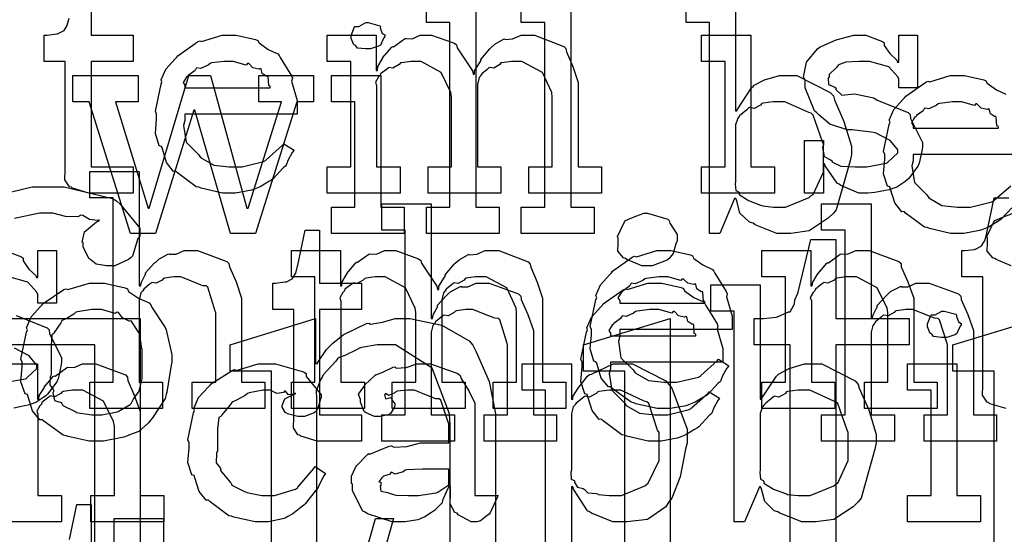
# Model space of a CAD drawing. Extents: x 0 to 8.5, y 0 to 11.
# Tile 122 of 256: x 2.774 to 3.293, y 4.816 to 5.087. Entities that reach past the tile are written whole.
import ezdxf

# ---------------------------------------------------------------- set-up
doc = ezdxf.new("R2010")
doc.units = 0
doc.layers.get('0').update_dxf_attribs({"linetype": 'CONTINUOUS'})

msp = doc.modelspace()

# ---------------------------------------------------------------- linework, layer by layer
at = {"color": 0}
for points in [[(2.81158, 5.10704), (2.81158, 5.07926), (2.83371, 5.07926), (2.83371, 5.06538), (2.81158, 5.06538), (2.81158, 5.00982), (2.83371, 5.00982), (2.83371, 4.99593), (2.83274, 4.99593), (2.83051, 4.99593), (2.82981, 4.99593), (2.82856, 4.99593), (2.82574, 4.99593), (2.82482, 4.99593), (2.8234, 4.99593), (2.82021, 4.99593), (2.81917, 4.99593), (2.81771, 4.99593), (2.8144, 4.99593), (2.81332, 4.99593), (2.81332, 4.99593), (2.81028, 4.99593), (2.80171, 4.99849), (2.80117, 4.99897), (2.80012, 4.99924), (2.79775, 5.00293), (2.7979, 5.00814), (2.7979, 5.00982), (2.7979, 5.06538), (2.78683, 5.06538), (2.78683, 5.07926), (2.78836, 5.07926), (2.78836, 5.07926), (2.79346, 5.07981), (2.79378, 5.07992), (2.79411, 5.07997), (2.79704, 5.08149), (2.79725, 5.08165), (2.79725, 5.08165), (2.79889, 5.08421), (2.79899, 5.08447), (2.79899, 5.08447), (2.79997, 5.08822)], [(3.15142, 5.09967), (3.15142, 5.03933), (3.15207, 5.03933), (3.15229, 5.03988), (3.15994, 5.05149), (3.16097, 5.05236), (3.16103, 5.05263), (3.16672, 5.05556), (3.17475, 5.058), (3.17746, 5.058), (3.18386, 5.058), (3.20144, 5.04899), (3.20307, 5.04715), (3.20361, 5.04514), (3.20865, 5.03375), (3.21263, 5.02072), (3.21263, 5.01633), (3.21192, 5.01297), (3.20464, 4.98714), (3.20307, 4.98529), (3.20042, 4.98264), (3.19032, 4.97601), (3.18067, 4.97467), (3.17746, 4.97467), (3.17746, 4.97467), (3.17329, 4.97467), (3.16178, 4.97922), (3.16075, 4.98008), (3.15881, 4.98053), (3.15381, 4.9854), (3.15207, 4.99186), (3.15164, 4.99311), (3.15099, 4.99311), (3.14318, 4.97467), (3.13775, 4.97467), (3.13775, 5.08578), (3.12537, 5.08578), (3.12537, 5.09967)], [(3.29715, 4.98807), (3.29167, 4.98215), (3.29096, 4.98161), (3.28944, 4.98068), (3.28489, 4.97797), (3.28228, 4.97694), (3.28142, 4.97661), (3.28022, 4.97613), (3.27181, 4.97467), (3.26904, 4.97467), (3.26904, 4.97467), (3.26492, 4.97467), (3.25375, 4.97721), (3.25256, 4.97771), (3.25114, 4.97797), (3.24121, 4.98529), (3.2404, 4.98617), (3.23921, 4.98611), (3.23546, 4.99072), (3.23324, 4.99794), (3.23281, 4.99918), (3.23156, 4.99957), (3.22954, 5.00608), (3.23019, 5.01378), (3.23019, 5.01633), (3.22954, 5.0179), (3.23253, 5.03201), (3.23301, 5.03326), (3.23258, 5.03429), (3.23503, 5.03993), (3.23996, 5.04542), (3.24083, 5.04628), (3.24132, 5.04704), (3.25179, 5.05447), (3.25299, 5.05496), (3.25396, 5.05458), (3.26476, 5.058), (3.26839, 5.058), (3.27219, 5.058), (3.28244, 5.05567), (3.28358, 5.05518), (3.28424, 5.05382), (3.28907, 5.0504), (3.29411, 5.04801)], [(3.30442, 5.01633), (3.24517, 5.01633), (3.24517, 5.01286), (3.24447, 5.01025), (3.24582, 5.00146), (3.25114, 4.99615), (3.25233, 4.99507), (3.25336, 4.99343), (3.26036, 4.98936), (3.2685, 4.98856), (3.27121, 4.98856), (3.27533, 4.98856), (3.28668, 4.99126), (3.28771, 4.99181), (3.28792, 4.99214), (3.29665, 4.99983)], [(2.75776, 4.99371), (2.78054, 4.99924), (2.78819, 4.99924), (2.79736, 4.99924), (2.82281, 4.99311), (2.82488, 4.99186), (2.82688, 4.99013), (2.83724, 4.97743), (2.83724, 4.97319), (2.83615, 4.9719), (2.83344, 4.96268), (2.83268, 4.96192), (2.83128, 4.96083), (2.824, 4.95757), (2.82161, 4.95757), (2.81972, 4.95757), (2.81418, 4.95844), (2.81164, 4.9605), (2.81099, 4.96104), (2.81033, 4.96137), (2.80729, 4.96767), (2.80729, 4.96972), (2.80686, 4.97), (2.80811, 4.97553), (2.81435, 4.98079), (2.81575, 4.98122), (2.81575, 4.98188), (2.81483, 4.98139), (2.81076, 4.98193), (2.80713, 4.98415), (2.80621, 4.98426), (2.80453, 4.9834), (2.79801, 4.98351), (2.79129, 4.98535), (2.78907, 4.98535), (2.78424, 4.98535), (2.77115, 4.98247)], [(3.29428, 4.88232), (3.28569, 4.88488), (3.28515, 4.88536), (3.28413, 4.88564), (3.28174, 4.88932), (3.2819, 4.89453), (3.2819, 4.89621), (3.2819, 4.95176), (3.27083, 4.95176), (3.27083, 4.96565), (3.27235, 4.96565), (3.27235, 4.96565), (3.27746, 4.96619), (3.27778, 4.96631), (3.2781, 4.96636), (3.28103, 4.96789), (3.28125, 4.96804), (3.28125, 4.96804), (3.28288, 4.9706), (3.28299, 4.97086), (3.28299, 4.97086), (3.28396, 4.97461), (3.28407, 4.97499), (3.28797, 4.99343), (3.29557, 4.99343)], [(3.29693, 4.95757), (3.28896, 4.96083), (3.28831, 4.96149), (3.28711, 4.96175), (3.28424, 4.96528), (3.2844, 4.96946), (3.2844, 4.97081), (3.2844, 4.97211), (3.28396, 4.97299), (3.28765, 4.98079), (3.28831, 4.98144), (3.28831, 4.98144), (3.29199, 4.98313), (3.29785, 4.98535)], [(3.18033, 4.80501), (3.18033, 4.9159), (3.16124, 4.9159), (3.16124, 4.92979), (3.16385, 4.92979), (3.16629, 4.92979), (3.17296, 4.93056), (3.17361, 4.93067), (3.17361, 4.93067), (3.1791, 4.93306), (3.17947, 4.93326), (3.18024, 4.93326), (3.18235, 4.93718), (3.18251, 4.93761), (3.18251, 4.93761), (3.18272, 4.93956), (3.18431, 4.94314), (3.18446, 4.94368), (3.19119, 4.97146), (3.20443, 4.97146), (3.20443, 4.92979), (3.24306, 4.92979), (3.24306, 4.9159), (3.20443, 4.9159), (3.20443, 4.7909)], [(2.766, 4.96565), (2.7749, 4.96224), (2.77576, 4.96153), (2.77576, 4.96013), (2.77875, 4.95583), (2.78239, 4.95242), (2.78271, 4.95133), (2.78336, 4.95133), (2.78336, 4.96565), (2.79335, 4.96565), (2.79335, 4.93788), (2.78336, 4.93788), (2.78336, 4.94243), (2.78299, 4.94363), (2.77815, 4.94889), (2.76807, 4.95176)], [(2.74436, 4.92979), (2.79167, 4.92979), (2.83746, 4.92979), (2.83746, 4.7909), (2.85894, 4.7909), (2.85894, 4.77701), (2.79189, 4.77701), (2.79189, 4.7909), (2.81358, 4.7909), (2.81358, 4.9159), (2.74436, 4.9159)], [(2.77203, 4.93132), (2.78836, 4.92481), (2.78944, 4.92378), (2.78965, 4.92165), (2.79303, 4.91488), (2.79596, 4.90901), (2.79596, 4.90707), (2.79568, 4.90533), (2.79411, 4.89806), (2.79378, 4.89729), (2.7934, 4.89649), (2.78857, 4.88986), (2.78792, 4.88926), (2.78662, 4.88824), (2.78244, 4.88547), (2.77929, 4.88439), (2.77838, 4.88406), (2.77647, 4.88368), (2.77083, 4.88254)], [(2.90662, 4.7909), (2.90662, 4.90201), (2.88493, 4.90201), (2.88493, 4.9159), (2.92985, 4.92979), (2.92985, 4.90614), (2.93115, 4.90614), (2.93099, 4.90647), (2.93576, 4.91351), (2.93636, 4.91417), (2.93636, 4.91417), (2.93913, 4.91672), (2.94456, 4.92122), (2.94547, 4.92176), (2.9459, 4.92188), (2.95688, 4.92708), (2.95806, 4.9274), (2.95893, 4.92686), (2.96517, 4.92779), (2.97185, 4.92979), (2.97412, 4.92979), (2.97971, 4.92979), (2.99653, 4.92626), (3.01101, 4.91808), (3.01297, 4.91569), (3.01465, 4.91228), (3.02143, 4.8966), (3.0249, 4.8795), (3.0249, 4.87381), (3.0249, 4.7909)], [(2.76665, 4.89621), (2.77686, 4.89806), (2.77772, 4.89839), (2.77756, 4.8986), (2.78293, 4.90349), (2.78293, 4.90511), (2.78261, 4.9056), (2.77892, 4.91004), (2.77115, 4.91411)], [(3.00103, 4.7909), (3.00103, 4.87358), (3.00054, 4.87956), (2.99143, 4.90369), (2.97206, 4.9159), (2.96565, 4.9159), (2.96251, 4.9159), (2.9541, 4.9145), (2.95307, 4.91417), (2.95122, 4.91308), (2.94536, 4.91037), (2.94239, 4.90918), (2.94157, 4.90853), (2.9406, 4.90739), (2.93403, 4.90018), (2.93354, 4.89919), (2.93246, 4.89751), (2.93028, 4.89171), (2.9305, 4.88743), (2.9305, 4.88596), (2.9305, 4.7909)], [(2.75743, 4.90587), (2.78326, 4.90587), (2.78326, 4.88721), (2.7839, 4.88721), (2.7839, 4.88721), (2.78418, 4.88917), (2.78657, 4.89296), (2.78694, 4.8935), (2.78683, 4.89356), (2.79161, 4.89914), (2.79215, 4.89958), (2.79254, 4.89942), (2.79861, 4.90386), (2.79932, 4.90414), (2.79932, 4.90414), (2.80257, 4.90392), (2.80697, 4.90587), (2.80843, 4.90587), (2.81401, 4.90587), (2.82964, 4.90012), (2.83078, 4.89893), (2.83089, 4.89719), (2.83431, 4.88932), (2.83751, 4.88075), (2.83751, 4.87788), (2.83751, 4.83643), (2.84987, 4.83643), (2.84987, 4.82254), (2.81147, 4.82254), (2.81147, 4.83643), (2.82383, 4.83643), (2.82383, 4.8731), (2.8234, 4.87554), (2.81814, 4.88618), (2.80724, 4.89199), (2.80365, 4.89199), (2.80181, 4.89199), (2.79688, 4.89128), (2.79628, 4.89111), (2.79551, 4.89025), (2.79221, 4.88857), (2.79021, 4.889), (2.78976, 4.88872), (2.78868, 4.88797), (2.7856, 4.88547), (2.78532, 4.88465), (2.78521, 4.88439), (2.78444, 4.88374), (2.78288, 4.88103), (2.78347, 4.87935), (2.78347, 4.87875), (2.78347, 4.83643), (2.79585, 4.83643), (2.79585, 4.82254), (2.75743, 4.82254)], [(3.05126, 4.80865), (3.05126, 4.89199), (3.0389, 4.89199), (3.0389, 4.90587), (3.06494, 4.90587), (3.06494, 4.88721), (3.0656, 4.88721), (3.0656, 4.88872), (3.06847, 4.89312), (3.07346, 4.89936), (3.07449, 4.90022), (3.07542, 4.9005), (3.08692, 4.90587), (3.09076, 4.90587), (3.09717, 4.90587), (3.11475, 4.89686), (3.11637, 4.89501), (3.11789, 4.89301), (3.12592, 4.87142), (3.12592, 4.86421), (3.12506, 4.86083), (3.12218, 4.84636), (3.11794, 4.83501), (3.11637, 4.83317), (3.11469, 4.83051), (3.10504, 4.82389), (3.09429, 4.82254), (3.09076, 4.82254), (3.08669, 4.82254), (3.07553, 4.8271), (3.07449, 4.82796), (3.0734, 4.82844), (3.06603, 4.83974), (3.0656, 4.84099), (3.06494, 4.84099), (3.06494, 4.80865)], [(2.80007, 4.81337), (2.80399, 4.83182), (2.81158, 4.83182), (2.81158, 4.80404)]]:
    msp.add_lwpolyline(points, dxfattribs=at)
for points in [[(2.98844, 4.98856), (3.00082, 4.98856), (3.00082, 5.08578), (2.98844, 5.08578), (2.98844, 5.09967), (3.01449, 5.09967), (3.01449, 4.98856), (3.02686, 4.98856), (3.02686, 4.97467), (2.98844, 4.97467), (2.98844, 4.98856)], [(3.03847, 4.98856), (3.05083, 4.98856), (3.05083, 5.08578), (3.03847, 5.08578), (3.03847, 5.09967), (3.06451, 5.09967), (3.06451, 4.98856), (3.07688, 4.98856), (3.07688, 4.97467), (3.03847, 4.97467), (3.03847, 4.98856)], [(2.95763, 5.07189), (2.95622, 5.07189), (2.95204, 5.07238), (2.95122, 5.07357), (2.9509, 5.07383), (2.95014, 5.074), (2.94874, 5.07747), (2.94874, 5.07861), (2.94874, 5.07904), (2.94874, 5.07904), (2.95053, 5.0835), (2.9509, 5.08382), (2.9509, 5.08382), (2.95285, 5.08382), (2.95643, 5.08578), (2.95763, 5.08578), (2.95763, 5.08578), (2.96376, 5.08415), (2.96414, 5.08382), (2.96403, 5.08296), (2.96511, 5.08014), (2.96653, 5.07932), (2.96653, 5.07904), (2.96653, 5.07861), (2.96599, 5.07785), (2.96479, 5.07519), (2.96436, 5.07406), (2.96414, 5.07383), (2.96322, 5.07335), (2.95899, 5.07189), (2.95763, 5.07189)], [(2.88493, 4.99593), (2.88081, 4.99593), (2.86963, 4.99849), (2.86843, 4.99897), (2.86703, 4.99924), (2.8571, 5.00657), (2.85628, 5.00743), (2.85508, 5.00738), (2.85135, 5.01199), (2.84912, 5.01921), (2.84868, 5.02046), (2.84744, 5.02083), (2.84543, 5.02735), (2.84608, 5.03504), (2.84608, 5.0376), (2.84543, 5.03917), (2.84842, 5.05328), (2.8489, 5.05453), (2.84847, 5.05556), (2.85092, 5.06119), (2.85585, 5.06668), (2.85672, 5.06754), (2.85721, 5.06831), (2.86768, 5.07574), (2.86888, 5.07622), (2.86985, 5.07585), (2.88064, 5.07926), (2.88428, 5.07926), (2.88807, 5.07926), (2.89833, 5.07693), (2.89947, 5.07644), (2.90013, 5.07508), (2.90494, 5.07167), (2.91, 5.06928), (2.91075, 5.06842), (2.91124, 5.06733), (2.91726, 5.05767), (2.91769, 5.05647), (2.91732, 5.0549), (2.92031, 5.04471), (2.92031, 5.04129), (2.92031, 5.0376), (2.86106, 5.0376), (2.86106, 5.03413), (2.86035, 5.03153), (2.86171, 5.02274), (2.86703, 5.01742), (2.86822, 5.01633), (2.86925, 5.01471), (2.87625, 5.01064), (2.88439, 5.00982), (2.8871, 5.00982), (2.89122, 5.00982), (2.90256, 5.01253), (2.9036, 5.01307), (2.90381, 5.0134), (2.91254, 5.02111), (2.91314, 5.02197), (2.91857, 5.0185), (2.91758, 5.01731), (2.91531, 5.01313), (2.91444, 5.01069), (2.91401, 5.01004), (2.91303, 5.00933), (2.90756, 5.00342), (2.90685, 5.00288), (2.90533, 5.00196), (2.90076, 4.99924), (2.89817, 4.99821), (2.89729, 4.99789), (2.89611, 4.9974), (2.88769, 4.99593), (2.88493, 4.99593)], [(2.93608, 5.00982), (2.94846, 5.00982), (2.94846, 5.06538), (2.93608, 5.06538), (2.93608, 5.07926), (2.96192, 5.07926), (2.96192, 5.0606), (2.96257, 5.0606), (2.96257, 5.0606), (2.96283, 5.06272), (2.96506, 5.06657), (2.96539, 5.06711), (2.96533, 5.06717), (2.97006, 5.07275), (2.9706, 5.07319), (2.97097, 5.07303), (2.97689, 5.07731), (2.97754, 5.07753), (2.97754, 5.07747), (2.98085, 5.07731), (2.98519, 5.07926), (2.98665, 5.07926), (2.99104, 5.07926), (3.00315, 5.07493), (3.00424, 5.07406), (3.00472, 5.07254), (3.01269, 5.06039), (3.01313, 5.05865), (3.01378, 5.05865), (3.01378, 5.06044), (3.01687, 5.06526), (3.01725, 5.06581), (3.01708, 5.0664), (3.02192, 5.07206), (3.02246, 5.07254), (3.02246, 5.07254), (3.02447, 5.07438), (3.02914, 5.07704), (3.02983, 5.07731), (3.03, 5.07693), (3.03386, 5.07731), (3.03831, 5.07926), (3.03982, 5.07926), (3.04536, 5.07926), (3.06087, 5.07329), (3.06196, 5.0721), (3.06228, 5.07042), (3.06569, 5.06261), (3.06847, 5.05414), (3.06847, 5.05126), (3.06847, 5.00982), (3.08083, 5.00982), (3.08083, 4.99593), (3.04243, 4.99593), (3.04243, 5.00982), (3.05479, 5.00982), (3.05479, 5.0465), (3.05464, 5.04893), (3.04958, 5.05957), (3.03868, 5.06538), (3.03504, 5.06538), (3.03321, 5.06538), (3.02826, 5.06467), (3.02767, 5.06451), (3.02707, 5.06364), (3.02399, 5.06179), (3.02181, 5.06218), (3.02138, 5.0619), (3.02046, 5.06114), (3.01768, 5.05881), (3.01719, 5.05806), (3.01704, 5.05778), (3.01622, 5.05686), (3.01531, 5.05317), (3.01531, 5.05192), (3.01531, 5.00982), (3.02767, 5.00982), (3.02767, 4.99593), (2.98926, 4.99593), (2.98926, 5.00982), (3.00163, 5.00982), (3.00163, 5.0465), (3.00125, 5.04893), (2.99615, 5.05957), (2.98557, 5.06538), (2.9821, 5.06538), (2.98025, 5.06538), (2.97526, 5.06467), (2.97472, 5.06451), (2.97396, 5.06364), (2.97071, 5.06179), (2.96881, 5.06218), (2.96843, 5.0619), (2.96733, 5.06114), (2.96425, 5.05881), (2.96397, 5.058), (2.96386, 5.05778), (2.96311, 5.05713), (2.96153, 5.05436), (2.96212, 5.05257), (2.96212, 5.05192), (2.96212, 5.00982), (2.9745, 5.00982), (2.9745, 4.99593), (2.93608, 4.99593), (2.93608, 5.00982)], [(3.13357, 5.00982), (3.14594, 5.00982), (3.14594, 5.06538), (3.13357, 5.06538), (3.13357, 5.07926), (3.15961, 5.07926), (3.15961, 5.00982), (3.17199, 5.00982), (3.17199, 4.99593), (3.13357, 4.99593), (3.13357, 5.00982)], [(3.21994, 4.99593), (3.21647, 4.99593), (3.20703, 4.99994), (3.20606, 5.00071), (3.20508, 5.00114), (3.19879, 5.01036), (3.19846, 5.01133), (3.19781, 5.01133), (3.19781, 4.99593), (3.18782, 4.99593), (3.18782, 5.02371), (3.19781, 5.02371), (3.19781, 5.02132), (3.19738, 5.01997), (3.19814, 5.01519), (3.20161, 5.0134), (3.20236, 5.01286), (3.20226, 5.01243), (3.20697, 5.01019), (3.21457, 5.00982), (3.21712, 5.00982), (3.22081, 5.00982), (3.23101, 5.01167), (3.23188, 5.01199), (3.23172, 5.01221), (3.23708, 5.01708), (3.23708, 5.01872), (3.23676, 5.01921), (3.23307, 5.02365), (3.22532, 5.02772), (3.22299, 5.02806), (3.213, 5.02935), (3.21029, 5.02935), (3.20117, 5.03217), (3.19536, 5.03722), (3.19433, 5.03825), (3.19308, 5.03928), (3.18826, 5.05138), (3.18826, 5.05539), (3.18739, 5.05697), (3.18892, 5.06494), (3.19476, 5.07194), (3.19607, 5.07297), (3.197, 5.0734), (3.20458, 5.07676), (3.21382, 5.07926), (3.2169, 5.07926), (3.22017, 5.07926), (3.22906, 5.07585), (3.22993, 5.07514), (3.22993, 5.07374), (3.23292, 5.06944), (3.23654, 5.06603), (3.23687, 5.06494), (3.23753, 5.06494), (3.23753, 5.07926), (3.2475, 5.07926), (3.2475, 5.05149), (3.23753, 5.05149), (3.23753, 5.05604), (3.23714, 5.05724), (3.23232, 5.0625), (3.22222, 5.06538), (3.21886, 5.06538), (3.21653, 5.06538), (3.20964, 5.06489), (3.20637, 5.06375), (3.20562, 5.06342), (3.20481, 5.06212), (3.20085, 5.05838), (3.20085, 5.05713), (3.20036, 5.05647), (3.20057, 5.05322), (3.20389, 5.05171), (3.20454, 5.05126), (3.20432, 5.05062), (3.20751, 5.04753), (3.21403, 5.04818), (3.21517, 5.04801), (3.2245, 5.04606), (3.22618, 5.04492), (3.24251, 5.03842), (3.2436, 5.03738), (3.24382, 5.03526), (3.24718, 5.02849), (3.25011, 5.02263), (3.25011, 5.02067), (3.24983, 5.01893), (3.24826, 5.01167), (3.24794, 5.0109), (3.24756, 5.0101), (3.24274, 5.00347), (3.24208, 5.00288), (3.24078, 5.00185), (3.2366, 4.99908), (3.23346, 4.99799), (3.23253, 4.99767), (3.23062, 4.99729), (3.22499, 4.99615), (3.22119, 4.99593), (3.21994, 4.99593)], [(2.86106, 5.05149), (2.90597, 5.05149), (2.90597, 5.05236), (2.90522, 5.05263), (2.90489, 5.05718), (2.90468, 5.05757), (2.90397, 5.05751), (2.90181, 5.05903), (2.90121, 5.06142), (2.90076, 5.06168), (2.90007, 5.06131), (2.89692, 5.06196), (2.89469, 5.06418), (2.89404, 5.06429), (2.89333, 5.06342), (2.8865, 5.06538), (2.88428, 5.06538), (2.88178, 5.06538), (2.875, 5.06451), (2.87429, 5.06429), (2.87321, 5.06342), (2.86925, 5.06164), (2.86735, 5.06196), (2.86692, 5.06168), (2.86637, 5.06054), (2.86279, 5.058), (2.86257, 5.05757), (2.86182, 5.05697), (2.86014, 5.05431), (2.86106, 5.05285), (2.86106, 5.05236), (2.86106, 5.05149)], [(2.81054, 5.04411), (2.80186, 5.04411), (2.80186, 5.058), (2.83637, 5.058), (2.83637, 5.04411), (2.82443, 5.04411), (2.84158, 4.9879), (2.84224, 4.9879), (2.86307, 5.058), (2.87457, 5.058), (2.89367, 4.9879), (2.89432, 4.9879), (2.91189, 5.04411), (2.89996, 5.04411), (2.89996, 5.058), (2.92882, 5.058), (2.92882, 5.04411), (2.92014, 5.04411), (2.89822, 4.97467), (2.88499, 4.97467), (2.86632, 5.03956), (2.86567, 5.03956), (2.84549, 4.97467), (2.83225, 4.97467), (2.81054, 5.04411)], [(2.93832, 4.98856), (2.95068, 4.98856), (2.95068, 5.04411), (2.93832, 5.04411), (2.93832, 5.058), (2.96436, 5.058), (2.96436, 4.98856), (2.97672, 4.98856), (2.97672, 4.97467), (2.93832, 4.97467), (2.93832, 4.98856)], [(3.17333, 4.98856), (3.17785, 4.98856), (3.19026, 4.99365), (3.19135, 4.99463), (3.19239, 4.99517), (3.19786, 5.007), (3.19786, 5.0109), (3.19786, 5.02175), (3.19726, 5.023), (3.19243, 5.03706), (3.19135, 5.03803), (3.19021, 5.03842), (3.17751, 5.04411), (3.17333, 5.04411), (3.17133, 5.04411), (3.16596, 5.0434), (3.16531, 5.04324), (3.16465, 5.04232), (3.16129, 5.04053), (3.15886, 5.04096), (3.15836, 5.04064), (3.15739, 5.03982), (3.1544, 5.03738), (3.1536, 5.03662), (3.15338, 5.03629), (3.15267, 5.03543), (3.15142, 5.03185), (3.15142, 5.03065), (3.15142, 5.00201), (3.15126, 5.00087), (3.15158, 4.99724), (3.15306, 4.99653), (3.15338, 4.99615), (3.15332, 4.99517), (3.15782, 4.99235), (3.15836, 4.99203), (3.15836, 4.99203), (3.16465, 4.98958), (3.16531, 4.98942), (3.16581, 4.98921), (3.17144, 4.98856), (3.17333, 4.98856)], [(3.24517, 5.03022), (3.2901, 5.03022), (3.2901, 5.03108), (3.28933, 5.03136), (3.28901, 5.03592), (3.28879, 5.03629), (3.28808, 5.03624), (3.28592, 5.03776), (3.28532, 5.04015), (3.28489, 5.04042), (3.28418, 5.04004), (3.28103, 5.04069), (3.27881, 5.04292), (3.27815, 5.04303), (3.27746, 5.04215), (3.27061, 5.04411), (3.26839, 5.04411), (3.2659, 5.04411), (3.25911, 5.04324), (3.2584, 5.04303), (3.25732, 5.04215), (3.25336, 5.04036), (3.25146, 5.04069), (3.25103, 5.04042), (3.25049, 5.03928), (3.2469, 5.03674), (3.24669, 5.03629), (3.24593, 5.03569), (3.24425, 5.03304), (3.24517, 5.03157), (3.24517, 5.03108), (3.24517, 5.03022)], [(2.81087, 4.89621), (2.82324, 4.89621), (2.82324, 4.99343), (2.81087, 4.99343), (2.81087, 5.00732), (2.83692, 5.00732), (2.83692, 4.947), (2.83757, 4.947), (2.83757, 4.947), (2.83806, 4.94894), (2.84006, 4.95275), (2.84039, 4.95329), (2.84011, 4.95378), (2.84506, 4.95915), (2.8456, 4.95958), (2.8456, 4.95958), (2.84728, 4.9611), (2.85206, 4.96371), (2.85275, 4.96392), (2.85281, 4.96371), (2.85633, 4.96371), (2.86062, 4.96565), (2.86208, 4.96565), (2.86762, 4.96565), (2.88308, 4.9599), (2.88422, 4.95871), (2.8845, 4.95697), (2.88803, 4.94911), (2.89094, 4.94054), (2.89094, 4.93767), (2.89094, 4.89621), (2.9031, 4.89621), (2.9031, 4.88232), (2.8649, 4.88232), (2.8649, 4.89621), (2.87728, 4.89621), (2.87728, 4.93289), (2.87701, 4.93375), (2.8731, 4.94624), (2.87229, 4.947), (2.8705, 4.94706), (2.86458, 4.94943), (2.85894, 4.95176), (2.8571, 4.95176), (2.85525, 4.95176), (2.85032, 4.95107), (2.84972, 4.9509), (2.84907, 4.95003), (2.84592, 4.94835), (2.84369, 4.94879), (2.84321, 4.94851), (2.84224, 4.94769), (2.83931, 4.94526), (2.83882, 4.94444), (2.83865, 4.94417), (2.83783, 4.94325), (2.83692, 4.93972), (2.83692, 4.93853), (2.83692, 4.89621), (2.84928, 4.89621), (2.84928, 4.88232), (2.81087, 4.88232), (2.81087, 4.89621)], [(2.96485, 4.87907), (2.97721, 4.87907), (2.97721, 4.97629), (2.96485, 4.97629), (2.96485, 4.99018), (2.99089, 4.99018), (2.99089, 4.92985), (2.99154, 4.92985), (2.99154, 4.92985), (2.99203, 4.93181), (2.99403, 4.9356), (2.99436, 4.93614), (2.99408, 4.93664), (2.99903, 4.942), (2.99957, 4.94243), (2.99957, 4.94243), (3.00125, 4.94396), (3.00603, 4.94656), (3.00672, 4.94678), (3.00678, 4.94656), (3.01031, 4.94656), (3.0146, 4.94851), (3.01606, 4.94851), (3.0216, 4.94851), (3.03706, 4.94276), (3.03819, 4.94157), (3.03847, 4.93983), (3.04199, 4.93197), (3.04492, 4.92339), (3.04492, 4.92051), (3.04492, 4.87907), (3.05707, 4.87907), (3.05707, 4.86518), (3.01887, 4.86518), (3.01887, 4.87907), (3.03125, 4.87907), (3.03125, 4.91575), (3.03097, 4.91661), (3.02707, 4.9291), (3.02626, 4.92985), (3.02447, 4.9299), (3.01856, 4.93229), (3.01292, 4.93463), (3.01107, 4.93463), (3.00922, 4.93463), (3.00429, 4.93392), (3.00369, 4.93375), (3.00304, 4.93289), (2.99989, 4.93121), (2.99767, 4.93164), (2.99718, 4.93137), (2.99621, 4.93056), (2.99328, 4.92811), (2.99278, 4.92731), (2.99262, 4.92703), (2.99181, 4.92611), (2.99089, 4.92258), (2.99089, 4.92139), (2.99089, 4.87907), (3.00325, 4.87907), (3.00325, 4.86518), (2.96485, 4.86518), (2.96485, 4.87907)], [(3.19689, 4.87907), (3.20925, 4.87907), (3.20925, 4.97629), (3.19689, 4.97629), (3.19689, 4.99018), (3.22293, 4.99018), (3.22293, 4.92985), (3.22358, 4.92985), (3.22358, 4.92985), (3.22407, 4.93181), (3.22607, 4.9356), (3.2264, 4.93614), (3.22613, 4.93664), (3.23107, 4.942), (3.23161, 4.94243), (3.23161, 4.94243), (3.23329, 4.94396), (3.23807, 4.94656), (3.23876, 4.94678), (3.23882, 4.94656), (3.24235, 4.94656), (3.24664, 4.94851), (3.2481, 4.94851), (3.25364, 4.94851), (3.2691, 4.94276), (3.27024, 4.94157), (3.27051, 4.93983), (3.27403, 4.93197), (3.27696, 4.92339), (3.27696, 4.92051), (3.27696, 4.87907), (3.28911, 4.87907), (3.28911, 4.86518), (3.25092, 4.86518), (3.25092, 4.87907), (3.26329, 4.87907), (3.26329, 4.91575), (3.26303, 4.91661), (3.25911, 4.9291), (3.25831, 4.92985), (3.25651, 4.9299), (3.2506, 4.93229), (3.24496, 4.93463), (3.24311, 4.93463), (3.24126, 4.93463), (3.23633, 4.93392), (3.23574, 4.93375), (3.23508, 4.93289), (3.23193, 4.93121), (3.22971, 4.93164), (3.22922, 4.93137), (3.22825, 4.93056), (3.22532, 4.92811), (3.22483, 4.92731), (3.22467, 4.92703), (3.22385, 4.92611), (3.22293, 4.92258), (3.22293, 4.92139), (3.22293, 4.87907), (3.23529, 4.87907), (3.23529, 4.86518), (3.19689, 4.86518), (3.19689, 4.87907)], [(3.10499, 4.95757), (3.10211, 4.95757), (3.09412, 4.96083), (3.09347, 4.96149), (3.09229, 4.96175), (3.08942, 4.96528), (3.08957, 4.96946), (3.08957, 4.97081), (3.08957, 4.97211), (3.08914, 4.97299), (3.09283, 4.98079), (3.09347, 4.98144), (3.09347, 4.98144), (3.09717, 4.98313), (3.10303, 4.98535), (3.10499, 4.98535), (3.10499, 4.98535), (3.11583, 4.9821), (3.11649, 4.98144), (3.11681, 4.97999), (3.12061, 4.97412), (3.12061, 4.97211), (3.12061, 4.97081), (3.12001, 4.96918), (3.11849, 4.96414), (3.11703, 4.96208), (3.11649, 4.96149), (3.11546, 4.9605), (3.10758, 4.95757), (3.10499, 4.95757)], [(2.93381, 4.86518), (2.93078, 4.86518), (2.92219, 4.86774), (2.92165, 4.86822), (2.92063, 4.86849), (2.91824, 4.87218), (2.9184, 4.87739), (2.9184, 4.87907), (2.9184, 4.93463), (2.90733, 4.93463), (2.90733, 4.94851), (2.90886, 4.94851), (2.90886, 4.94851), (2.91396, 4.94906), (2.91428, 4.94917), (2.91461, 4.94922), (2.91754, 4.95074), (2.91775, 4.9509), (2.91775, 4.9509), (2.91938, 4.95344), (2.91949, 4.95372), (2.91949, 4.95372), (2.92046, 4.95747), (2.92057, 4.95785), (2.92449, 4.97629), (2.93207, 4.97629), (2.93207, 4.94851), (2.95421, 4.94851), (2.95421, 4.93463), (2.93207, 4.93463), (2.93207, 4.87907), (2.95421, 4.87907), (2.95421, 4.86518), (2.95324, 4.86518), (2.95101, 4.86518), (2.95031, 4.86518), (2.94906, 4.86518), (2.94624, 4.86518), (2.94532, 4.86518), (2.9439, 4.86518), (2.94069, 4.86518), (2.93967, 4.86518), (2.93821, 4.86518), (2.9349, 4.86518), (2.93381, 4.86518)], [(2.91726, 4.89621), (2.92964, 4.89621), (2.92964, 4.95176), (2.91726, 4.95176), (2.91726, 4.96565), (2.94308, 4.96565), (2.94308, 4.947), (2.94374, 4.947), (2.94374, 4.947), (2.94401, 4.94911), (2.94624, 4.95296), (2.94656, 4.9535), (2.9465, 4.95356), (2.95122, 4.95915), (2.95176, 4.95958), (2.95215, 4.95942), (2.95806, 4.96371), (2.95871, 4.96392), (2.95871, 4.96386), (2.96203, 4.96371), (2.96636, 4.96565), (2.96783, 4.96565), (2.97222, 4.96565), (2.98432, 4.96132), (2.9854, 4.96044), (2.98589, 4.95893), (2.99388, 4.94678), (2.99431, 4.94504), (2.99496, 4.94504), (2.99496, 4.94683), (2.99804, 4.95167), (2.99843, 4.95221), (2.99826, 4.95281), (3.0031, 4.95844), (3.00364, 4.95893), (3.00364, 4.95893), (3.00564, 4.96078), (3.01031, 4.96343), (3.01101, 4.96371), (3.01118, 4.96332), (3.01503, 4.96371), (3.01947, 4.96565), (3.021, 4.96565), (3.02653, 4.96565), (3.04204, 4.95969), (3.04312, 4.9585), (3.04346, 4.95682), (3.04688, 4.949), (3.04964, 4.94054), (3.04964, 4.93767), (3.04964, 4.89621), (3.06201, 4.89621), (3.06201, 4.88232), (3.0236, 4.88232), (3.0236, 4.89621), (3.03597, 4.89621), (3.03597, 4.93289), (3.03581, 4.93533), (3.03076, 4.94596), (3.01986, 4.95176), (3.01622, 4.95176), (3.01438, 4.95176), (3.00944, 4.95107), (3.00885, 4.9509), (3.00825, 4.95003), (3.00515, 4.94819), (3.00299, 4.94857), (3.00256, 4.94829), (3.00163, 4.94754), (2.99886, 4.94521), (2.99837, 4.94444), (2.99821, 4.94417), (2.9974, 4.94325), (2.99647, 4.93956), (2.99647, 4.93832), (2.99647, 4.89621), (3.00885, 4.89621), (3.00885, 4.88232), (2.97043, 4.88232), (2.97043, 4.89621), (2.98281, 4.89621), (2.98281, 4.93289), (2.98242, 4.93533), (2.97732, 4.94596), (2.96674, 4.95176), (2.96326, 4.95176), (2.96143, 4.95176), (2.95643, 4.95107), (2.95589, 4.9509), (2.95514, 4.95003), (2.95188, 4.94819), (2.94997, 4.94857), (2.9496, 4.94829), (2.94851, 4.94754), (2.94542, 4.94521), (2.94515, 4.94439), (2.94504, 4.94417), (2.94428, 4.94353), (2.94271, 4.94075), (2.94331, 4.93896), (2.94331, 4.93832), (2.94331, 4.89621), (2.95568, 4.89621), (2.95568, 4.88232), (2.91726, 4.88232), (2.91726, 4.89621)], [(3.11426, 4.88232), (3.11014, 4.88232), (3.09896, 4.88488), (3.09776, 4.88536), (3.09636, 4.88564), (3.08643, 4.89296), (3.08561, 4.89382), (3.08442, 4.89378), (3.08068, 4.89839), (3.07844, 4.9056), (3.07801, 4.90685), (3.07676, 4.90722), (3.07476, 4.91374), (3.07542, 4.92144), (3.07542, 4.92399), (3.07476, 4.92557), (3.07775, 4.93967), (3.07824, 4.94092), (3.07781, 4.94194), (3.08024, 4.9476), (3.08518, 4.95307), (3.08604, 4.95394), (3.08653, 4.95469), (3.097, 4.96213), (3.09819, 4.96262), (3.09918, 4.96224), (3.10997, 4.96565), (3.11361, 4.96565), (3.1174, 4.96565), (3.12765, 4.96332), (3.12879, 4.96283), (3.12944, 4.96149), (3.13428, 4.95806), (3.13932, 4.95568), (3.14008, 4.95481), (3.14057, 4.95372), (3.1466, 4.94407), (3.14703, 4.94287), (3.14665, 4.94129), (3.14962, 4.9311), (3.14962, 4.92768), (3.14962, 4.92399), (3.09039, 4.92399), (3.09039, 4.92051), (3.08968, 4.91792), (3.09104, 4.90913), (3.09636, 4.90381), (3.09754, 4.90272), (3.09858, 4.9011), (3.10558, 4.89703), (3.11372, 4.89621), (3.11643, 4.89621), (3.12056, 4.89621), (3.13189, 4.89893), (3.13292, 4.89947), (3.13314, 4.89979), (3.14187, 4.9075), (3.14247, 4.90836), (3.14789, 4.90489), (3.14692, 4.90369), (3.14464, 4.89953), (3.14378, 4.89708), (3.14333, 4.89643), (3.14236, 4.89572), (3.13687, 4.88981), (3.13618, 4.88926), (3.13465, 4.88835), (3.1301, 4.88564), (3.1275, 4.8846), (3.12663, 4.88428), (3.12543, 4.88379), (3.11703, 4.88232), (3.11426, 4.88232)], [(3.16542, 4.89621), (3.17779, 4.89621), (3.17779, 4.95176), (3.16542, 4.95176), (3.16542, 4.96565), (3.19125, 4.96565), (3.19125, 4.947), (3.19189, 4.947), (3.19189, 4.947), (3.19217, 4.94894), (3.19456, 4.95275), (3.19493, 4.95329), (3.19482, 4.95335), (3.1996, 4.95893), (3.20014, 4.95936), (3.20053, 4.95921), (3.2066, 4.96365), (3.20731, 4.96392), (3.20731, 4.96392), (3.21056, 4.96371), (3.21496, 4.96565), (3.21642, 4.96565), (3.222, 4.96565), (3.23762, 4.9599), (3.23876, 4.95871), (3.23888, 4.95697), (3.24229, 4.94911), (3.2455, 4.94054), (3.2455, 4.93767), (3.2455, 4.89621), (3.25786, 4.89621), (3.25786, 4.88232), (3.21946, 4.88232), (3.21946, 4.89621), (3.23182, 4.89621), (3.23182, 4.93289), (3.23139, 4.93533), (3.22613, 4.94596), (3.21522, 4.95176), (3.21164, 4.95176), (3.20979, 4.95176), (3.20486, 4.95107), (3.20426, 4.9509), (3.2035, 4.95003), (3.20019, 4.94835), (3.19819, 4.94879), (3.19775, 4.94851), (3.19667, 4.94775), (3.19358, 4.94526), (3.19331, 4.94444), (3.19319, 4.94417), (3.19243, 4.94353), (3.19086, 4.94081), (3.19146, 4.93913), (3.19146, 4.93853), (3.19146, 4.89621), (3.20383, 4.89621), (3.20383, 4.88232), (3.16542, 4.88232), (3.16542, 4.89621)], [(3.09039, 4.93788), (3.13531, 4.93788), (3.13531, 4.93875), (3.13456, 4.93901), (3.13422, 4.94358), (3.134, 4.94396), (3.13331, 4.9439), (3.13112, 4.94542), (3.13053, 4.94781), (3.1301, 4.94808), (3.12939, 4.94769), (3.12625, 4.94835), (3.12403, 4.95057), (3.12337, 4.95068), (3.12267, 4.94982), (3.11583, 4.95176), (3.11361, 4.95176), (3.11111, 4.95176), (3.10433, 4.9509), (3.10363, 4.95068), (3.10254, 4.94982), (3.09858, 4.94803), (3.09668, 4.94835), (3.09625, 4.94808), (3.09571, 4.94694), (3.09212, 4.94439), (3.0919, 4.94396), (3.09115, 4.94336), (3.08946, 4.94069), (3.09039, 4.93924), (3.09039, 4.93875), (3.09039, 4.93788)], [(2.81461, 4.86518), (2.81054, 4.86518), (2.79953, 4.86757), (2.79833, 4.868), (2.79682, 4.86828), (2.78662, 4.8756), (2.78575, 4.87646), (2.78444, 4.87646), (2.78071, 4.88118), (2.77838, 4.88846), (2.77794, 4.88971), (2.77669, 4.89008), (2.77447, 4.89649), (2.77513, 4.90429), (2.77513, 4.90685), (2.77447, 4.90842), (2.77746, 4.92253), (2.77794, 4.92378), (2.7775, 4.92486), (2.77994, 4.93061), (2.78489, 4.93614), (2.78575, 4.93701), (2.78624, 4.93778), (2.7971, 4.94504), (2.79833, 4.94547), (2.79932, 4.9451), (2.81076, 4.94851), (2.81461, 4.94851), (2.81862, 4.94851), (2.82943, 4.94601), (2.83068, 4.94547), (2.83128, 4.94412), (2.83649, 4.9406), (2.84218, 4.93799), (2.84304, 4.93701), (2.84338, 4.93593), (2.85058, 4.92507), (2.85107, 4.92378), (2.85157, 4.92225), (2.85411, 4.91069), (2.85411, 4.90685), (2.85385, 4.90528), (2.85157, 4.891), (2.85107, 4.88971), (2.85058, 4.88758), (2.84392, 4.87744), (2.84304, 4.87646), (2.84174, 4.87472), (2.83664, 4.87022), (2.83188, 4.86854), (2.83068, 4.868), (2.82878, 4.86729), (2.81814, 4.86518), (2.81461, 4.86518)], [(3.10943, 4.86518), (3.10531, 4.86518), (3.09412, 4.86774), (3.09293, 4.86822), (3.09153, 4.86849), (3.0816, 4.87582), (3.08078, 4.87668), (3.07958, 4.87663), (3.07585, 4.88124), (3.07362, 4.88846), (3.07319, 4.88971), (3.07194, 4.89008), (3.06993, 4.8966), (3.07058, 4.90429), (3.07058, 4.90685), (3.06993, 4.90842), (3.07292, 4.92253), (3.0734, 4.92378), (3.07297, 4.92481), (3.07542, 4.93044), (3.08035, 4.93593), (3.08122, 4.93679), (3.08171, 4.93756), (3.09218, 4.94499), (3.09338, 4.94547), (3.09435, 4.9451), (3.10514, 4.94851), (3.10878, 4.94851), (3.11257, 4.94851), (3.12283, 4.94618), (3.12397, 4.94569), (3.12463, 4.94433), (3.12944, 4.94092), (3.1345, 4.93853), (3.13525, 4.93767), (3.13574, 4.93658), (3.14176, 4.92692), (3.14219, 4.92572), (3.14182, 4.92415), (3.14481, 4.91396), (3.14481, 4.91054), (3.14481, 4.90685), (3.08556, 4.90685), (3.08556, 4.90338), (3.08485, 4.90076), (3.08621, 4.89199), (3.09153, 4.88667), (3.09272, 4.88558), (3.09375, 4.88396), (3.10075, 4.87989), (3.10889, 4.87907), (3.1116, 4.87907), (3.11572, 4.87907), (3.12706, 4.88178), (3.1281, 4.88232), (3.12831, 4.88265), (3.13704, 4.89035), (3.13764, 4.89122), (3.14307, 4.88775), (3.14208, 4.88656), (3.13981, 4.88238), (3.13894, 4.87993), (3.13851, 4.87929), (3.13753, 4.87858), (3.13206, 4.87267), (3.13135, 4.87213), (3.12983, 4.87121), (3.12528, 4.86849), (3.12267, 4.86746), (3.12181, 4.86714), (3.12061, 4.86664), (3.11219, 4.86518), (3.10943, 4.86518)], [(3.19054, 4.82254), (3.18636, 4.82254), (3.17486, 4.8271), (3.17383, 4.82796), (3.17188, 4.8284), (3.16689, 4.83328), (3.16515, 4.83974), (3.16471, 4.84099), (3.16407, 4.84099), (3.15625, 4.82254), (3.15082, 4.82254), (3.15082, 4.93365), (3.13846, 4.93365), (3.13846, 4.94754), (3.1645, 4.94754), (3.1645, 4.88721), (3.16515, 4.88721), (3.16536, 4.88775), (3.17301, 4.89936), (3.17404, 4.90022), (3.1741, 4.9005), (3.17979, 4.90343), (3.18782, 4.90587), (3.19054, 4.90587), (3.19694, 4.90587), (3.21451, 4.89686), (3.21615, 4.89501), (3.21669, 4.89301), (3.22174, 4.88162), (3.22569, 4.8686), (3.22569, 4.86421), (3.22499, 4.86083), (3.21772, 4.83501), (3.21615, 4.83317), (3.21349, 4.83051), (3.2034, 4.82389), (3.19374, 4.82254), (3.19054, 4.82254)], [(2.81461, 4.87907), (2.81728, 4.87907), (2.82449, 4.88037), (2.82525, 4.88058), (2.82579, 4.88075), (2.83214, 4.8845), (2.83263, 4.88493), (2.83263, 4.88493), (2.83399, 4.88743), (2.83675, 4.89106), (2.83697, 4.89165), (2.83697, 4.89165), (2.83849, 4.898), (2.83849, 4.90012), (2.83849, 4.91357), (2.83832, 4.91379), (2.83718, 4.92122), (2.83697, 4.92182), (2.83675, 4.92242), (2.83311, 4.92811), (2.83263, 4.92854), (2.83154, 4.92844), (2.82813, 4.93024), (2.82601, 4.93289), (2.82525, 4.93311), (2.82428, 4.93235), (2.817, 4.93463), (2.81461, 4.93463), (2.81185, 4.93463), (2.80431, 4.93338), (2.80354, 4.93311), (2.8024, 4.93213), (2.79844, 4.92969), (2.79656, 4.92899), (2.79617, 4.92854), (2.79563, 4.92746), (2.79204, 4.92247), (2.79183, 4.92182), (2.79075, 4.92111), (2.79053, 4.91547), (2.79053, 4.91357), (2.79053, 4.90012), (2.78993, 4.89903), (2.78971, 4.89486), (2.79161, 4.89231), (2.79183, 4.89165), (2.79139, 4.89063), (2.79232, 4.88656), (2.79568, 4.88547), (2.79617, 4.88493), (2.7966, 4.884), (2.80279, 4.88086), (2.80354, 4.88058), (2.8036, 4.88021), (2.81185, 4.87907), (2.81461, 4.87907)], [(3.08556, 4.92074), (3.13049, 4.92074), (3.13049, 4.9216), (3.12972, 4.92188), (3.12939, 4.92643), (3.12918, 4.92681), (3.12847, 4.92676), (3.12631, 4.92828), (3.12571, 4.93067), (3.12528, 4.93093), (3.12457, 4.93056), (3.12142, 4.93121), (3.11919, 4.93343), (3.11854, 4.93354), (3.11783, 4.93267), (3.111, 4.93463), (3.10878, 4.93463), (3.10628, 4.93463), (3.0995, 4.93375), (3.09879, 4.93354), (3.09771, 4.93267), (3.09375, 4.93088), (3.09185, 4.93121), (3.09142, 4.93093), (3.09088, 4.92979), (3.08729, 4.92725), (3.08708, 4.92681), (3.08632, 4.92622), (3.08464, 4.92356), (3.08556, 4.9221), (3.08556, 4.9216), (3.08556, 4.92074)], [(3.07135, 4.7909), (3.09304, 4.7909), (3.09304, 4.90201), (3.07135, 4.90201), (3.07135, 4.9159), (3.11692, 4.92979), (3.11692, 4.7909), (3.1384, 4.7909), (3.1384, 4.77701), (3.07135, 4.77701), (3.07135, 4.7909)], [(3.26156, 4.91976), (3.26014, 4.91976), (3.25597, 4.92025), (3.25515, 4.92144), (3.25483, 4.92171), (3.25407, 4.92188), (3.25265, 4.92535), (3.25265, 4.92649), (3.25265, 4.92692), (3.25265, 4.92692), (3.25444, 4.93137), (3.25483, 4.93169), (3.25483, 4.93169), (3.25678, 4.93169), (3.26036, 4.93365), (3.26156, 4.93365), (3.26156, 4.93365), (3.26768, 4.93201), (3.26807, 4.93169), (3.26796, 4.93083), (3.26904, 4.928), (3.27046, 4.92719), (3.27046, 4.92692), (3.27046, 4.92649), (3.26992, 4.92572), (3.26872, 4.92307), (3.26828, 4.92193), (3.26807, 4.92171), (3.26714, 4.92122), (3.26292, 4.91976), (3.26156, 4.91976)], [(3.26617, 4.7909), (3.28788, 4.7909), (3.28788, 4.90201), (3.26617, 4.90201), (3.26617, 4.9159), (3.31174, 4.92979), (3.31174, 4.7909), (3.33322, 4.7909), (3.33322, 4.77701), (3.26617, 4.77701), (3.26617, 4.7909)], [(2.90235, 4.82254), (2.89817, 4.82254), (2.88683, 4.82508), (2.88564, 4.82557), (2.88422, 4.82585), (2.87429, 4.83317), (2.87349, 4.83404), (2.87229, 4.83399), (2.86854, 4.8386), (2.86632, 4.84581), (2.86589, 4.84706), (2.86464, 4.84744), (2.86262, 4.85394), (2.86328, 4.86165), (2.86328, 4.86421), (2.86262, 4.86583), (2.86561, 4.8801), (2.8661, 4.88135), (2.86567, 4.88238), (2.86822, 4.88818), (2.87343, 4.89372), (2.87435, 4.89458), (2.87483, 4.89529), (2.8859, 4.9024), (2.88715, 4.90283), (2.88807, 4.90246), (2.89958, 4.90587), (2.90343, 4.90587), (2.90881, 4.90587), (2.92361, 4.90175), (2.92492, 4.90088), (2.92507, 4.89931), (2.92919, 4.8941), (2.93294, 4.8896), (2.93294, 4.88807), (2.9324, 4.88678), (2.93121, 4.8826), (2.9305, 4.88108), (2.93012, 4.88069), (2.92919, 4.88004), (2.92415, 4.8781), (2.92253, 4.8781), (2.92057, 4.8781), (2.91515, 4.87956), (2.91471, 4.87983), (2.91401, 4.87999), (2.91233, 4.88297), (2.91233, 4.88396), (2.91233, 4.88396), (2.91374, 4.88743), (2.91407, 4.88764), (2.91407, 4.88764), (2.91872, 4.88992), (2.91928, 4.89003), (2.91928, 4.89046), (2.91868, 4.88997), (2.91575, 4.88954), (2.91417, 4.8915), (2.91363, 4.89154), (2.91308, 4.89085), (2.9095, 4.89019), (2.90608, 4.89199), (2.90494, 4.89199), (2.90224, 4.89199), (2.89492, 4.89057), (2.8941, 4.89025), (2.89274, 4.88921), (2.88829, 4.88667), (2.88633, 4.8859), (2.88585, 4.88547), (2.88504, 4.88439), (2.88053, 4.87901), (2.88021, 4.87831), (2.87896, 4.87765), (2.87825, 4.87164), (2.87825, 4.86963), (2.87825, 4.86008), (2.87765, 4.85872), (2.87756, 4.85374), (2.87967, 4.85107), (2.87999, 4.85032), (2.87956, 4.84983), (2.88482, 4.84347), (2.88542, 4.84293), (2.88579, 4.8419), (2.89285, 4.83849), (2.89367, 4.83817), (2.89367, 4.83811), (2.90164, 4.83643), (2.90429, 4.83643), (2.90831, 4.83643), (2.91938, 4.8399), (2.92036, 4.84056), (2.92057, 4.84093), (2.9291, 4.85069), (2.92969, 4.85183), (2.93511, 4.84814), (2.93425, 4.84679), (2.93197, 4.84239), (2.93115, 4.84028), (2.93078, 4.83968), (2.92979, 4.83876), (2.92449, 4.83214), (2.92383, 4.83143), (2.92236, 4.83029), (2.91792, 4.82676), (2.91536, 4.82536), (2.9145, 4.82493), (2.91331, 4.82433), (2.90506, 4.82254), (2.90235, 4.82254)], [(2.97504, 4.82254), (2.97032, 4.82254), (2.95731, 4.82688), (2.95617, 4.82775), (2.95492, 4.82824), (2.94943, 4.83897), (2.94943, 4.8425), (2.94889, 4.84278), (2.94883, 4.84668), (2.95107, 4.85118), (2.95139, 4.85183), (2.95128, 4.85194), (2.95736, 4.85813), (2.95811, 4.85856), (2.95861, 4.85835), (2.96881, 4.86247), (2.97006, 4.86268), (2.97119, 4.86193), (2.97803, 4.86231), (2.98535, 4.86421), (2.98785, 4.86421), (3.00022, 4.86421), (3.00022, 4.87462), (2.99989, 4.87517), (2.99604, 4.88672), (2.99522, 4.88743), (2.99337, 4.88743), (2.98757, 4.88971), (2.98221, 4.89199), (2.98047, 4.89199), (2.97846, 4.89199), (2.97304, 4.89144), (2.97244, 4.89133), (2.97179, 4.89057), (2.96864, 4.88917), (2.9669, 4.89019), (2.96658, 4.89003), (2.96658, 4.88981), (2.96631, 4.88949), (2.96685, 4.88753), (2.96972, 4.88807), (2.97006, 4.88786), (2.97021, 4.88693), (2.97179, 4.88488), (2.97179, 4.88417), (2.97151, 4.88319), (2.96963, 4.87993), (2.96918, 4.87961), (2.96875, 4.87924), (2.96419, 4.8781), (2.96268, 4.8781), (2.96104, 4.8781), (2.9566, 4.8801), (2.95617, 4.88049), (2.95562, 4.88069), (2.95356, 4.88574), (2.95356, 4.88743), (2.9534, 4.88743), (2.95253, 4.88986), (2.95535, 4.89382), (2.95574, 4.89437), (2.956, 4.89475), (2.96115, 4.89979), (2.96181, 4.90022), (2.96181, 4.90018), (2.9655, 4.90153), (2.97081, 4.90414), (2.97179, 4.90435), (2.9725, 4.9036), (2.97771, 4.90397), (2.98335, 4.90587), (2.98525, 4.90587), (2.9905, 4.90587), (3.00499, 4.90082), (3.00629, 4.89979), (3.00672, 4.89817), (3.01074, 4.89165), (3.01389, 4.8851), (3.01389, 4.88286), (3.01389, 4.83643), (3.02626, 4.83643), (3.02582, 4.8355), (3.02197, 4.82736), (3.02149, 4.82667), (3.02029, 4.82585), (3.01687, 4.82308), (3.01508, 4.82254), (3.01454, 4.82254), (3.01204, 4.82254), (3.0051, 4.82633), (3.00456, 4.8271), (3.00336, 4.82747), (3.00092, 4.83208), (3.00108, 4.83778), (3.00108, 4.83968), (3.00108, 4.84119), (3.00022, 4.84119), (2.99968, 4.84022), (2.99729, 4.83464), (2.99696, 4.83404), (2.99664, 4.83257), (2.99268, 4.82861), (2.99219, 4.82818), (2.99104, 4.82747), (2.98762, 4.82525), (2.98551, 4.82433), (2.98481, 4.82406), (2.98394, 4.82368), (2.97726, 4.82254), (2.97504, 4.82254)], [(3.24224, 4.83643), (3.25461, 4.83643), (3.25461, 4.89199), (3.24224, 4.89199), (3.24224, 4.90587), (3.26828, 4.90587), (3.26828, 4.83643), (3.28065, 4.83643), (3.28065, 4.82254), (3.24224, 4.82254), (3.24224, 4.83643)], [(3.08686, 4.83643), (3.09131, 4.83643), (3.10357, 4.84153), (3.10465, 4.8425), (3.10547, 4.84304), (3.11117, 4.85487), (3.11117, 4.85878), (3.11117, 4.86963), (3.11035, 4.87088), (3.10574, 4.88493), (3.10465, 4.8859), (3.10335, 4.88629), (3.09099, 4.89199), (3.08686, 4.89199), (3.08485, 4.89199), (3.07949, 4.89128), (3.07883, 4.89111), (3.07801, 4.89019), (3.07443, 4.8884), (3.07215, 4.88878), (3.07167, 4.88851), (3.07058, 4.88769), (3.06739, 4.88525), (3.06685, 4.88444), (3.06668, 4.88417), (3.06581, 4.88331), (3.06494, 4.87972), (3.06494, 4.87853), (3.06494, 4.84988), (3.06461, 4.84879), (3.06472, 4.84511), (3.0664, 4.84446), (3.06668, 4.84403), (3.06651, 4.84337), (3.06803, 4.84088), (3.07113, 4.84022), (3.07167, 4.8399), (3.07161, 4.83985), (3.07362, 4.83794), (3.07818, 4.83746), (3.07883, 4.83729), (3.07904, 4.83708), (3.0849, 4.83643), (3.08686, 4.83643)], [(3.18642, 4.83643), (3.19092, 4.83643), (3.20335, 4.84153), (3.20443, 4.8425), (3.20546, 4.84304), (3.21094, 4.85487), (3.21094, 4.85878), (3.21094, 4.86963), (3.21035, 4.87088), (3.20551, 4.88493), (3.20443, 4.8859), (3.20329, 4.88629), (3.1906, 4.89199), (3.18642, 4.89199), (3.1844, 4.89199), (3.17904, 4.89128), (3.17839, 4.89111), (3.17774, 4.89019), (3.17437, 4.8884), (3.17193, 4.88883), (3.17144, 4.88851), (3.17046, 4.88769), (3.16749, 4.88525), (3.16667, 4.8845), (3.16644, 4.88417), (3.16575, 4.88331), (3.1645, 4.87972), (3.1645, 4.87853), (3.1645, 4.84988), (3.16433, 4.84874), (3.16465, 4.84511), (3.16613, 4.8444), (3.16644, 4.84403), (3.16639, 4.84304), (3.1709, 4.84022), (3.17144, 4.8399), (3.17144, 4.8399), (3.17774, 4.83746), (3.17839, 4.83729), (3.17887, 4.83708), (3.18451, 4.83643), (3.18642, 4.83643)], [(2.9809, 4.83643), (2.98432, 4.83643), (2.9936, 4.83789), (2.99457, 4.83817), (2.99451, 4.83832), (3.00022, 4.84212), (3.00022, 4.84337), (3.00022, 4.85032), (2.98936, 4.85032), (2.98633, 4.85032), (2.97803, 4.84999), (2.97721, 4.84988), (2.97613, 4.84901), (2.97185, 4.84765), (2.97006, 4.84874), (2.96963, 4.84858), (2.96924, 4.84776), (2.96571, 4.84663), (2.9655, 4.8464), (2.9649, 4.84581), (2.96332, 4.84375), (2.96442, 4.84347), (2.96442, 4.84337), (2.96442, 4.84185), (2.96403, 4.84142), (2.96431, 4.83882), (2.96799, 4.838), (2.96875, 4.83772), (2.96875, 4.83772), (2.97222, 4.83658), (2.97874, 4.83643), (2.9809, 4.83643)]]:
    msp.add_lwpolyline(points, close=True, dxfattribs=at)
at = {"color": 152}
msp.add_lwpolyline([(2.82368, 4.81054), (2.82368, 4.82443), (2.84972, 4.82443), (2.84972, 4.73719)], dxfattribs=at)
msp.add_lwpolyline([(2.96153, 4.82443), (2.97108, 4.82443), (2.9279, 4.67165), (2.91835, 4.67165), (2.96153, 4.82443)], close=True, dxfattribs=at)

doc.saveas('drawing.dxf')
